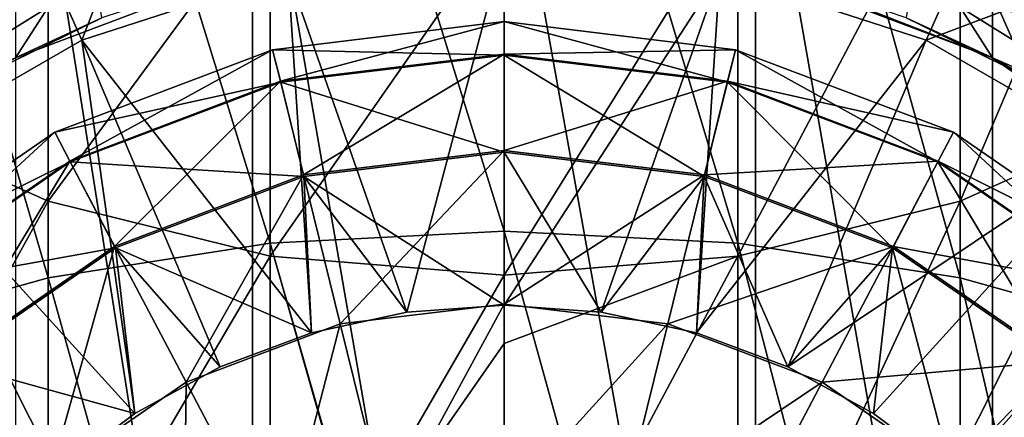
# Model space of a CAD drawing. Header units: millimetres. Extents: x -234 to 234, y -9 to 180.
# Tile 65 of 117: x -4.61 to 4.76, y 138.71 to 142.5. Entities that reach past the tile are written whole.
import ezdxf

# ---------------------------------------------------------------- set-up
doc = ezdxf.new("R2010")
doc.units = ezdxf.units.MM
doc.header["$LTSCALE"] = 106.095679
for name, color, linetype in [('22', 7, 'CONTINUOUS'), ('24', 7, 'CONTINUOUS'), ('25', 7, 'CONTINUOUS'), ('26', 7, 'CONTINUOUS'), ('28', 7, 'CONTINUOUS'), ('29', 7, 'CONTINUOUS'), ('30', 7, 'CONTINUOUS'), ('43', 7, 'CONTINUOUS'), ('44', 7, 'CONTINUOUS'), ('45', 7, 'CONTINUOUS'), ('46', 7, 'CONTINUOUS'), ('47', 7, 'CONTINUOUS'), ('48', 7, 'CONTINUOUS'), ('49', 7, 'CONTINUOUS'), ('50', 7, 'CONTINUOUS')]:
    doc.layers.add(name, color=color, linetype=linetype)

msp = doc.modelspace()

# ---------------------------------------------------------------- linework, layer by layer
at = {"layer": '22', "color": 7, "linetype": 'CONTINUOUS', "true_color": 0xa2afbf}
for points in [[(-4.0772, 144.0365, 26.3), (-5.3448, 143.4661, 26.3), (-5, 141.9438, 26.3), (-4.0772, 144.0365, 26.3)], [(-3.8264, 142.5214, 26.3), (-4.0772, 144.0365, 26.3), (-5, 141.9438, 26.3), (-3.8264, 142.5214, 26.3)], [(5, 141.9438, 26.3), (4.0772, 144.0365, 26.3), (3.8264, 142.5214, 26.3), (5, 141.9438, 26.3)], [(5.3448, 143.4661, 26.3), (4.0772, 144.0365, 26.3), (5, 141.9438, 26.3), (5.3448, 143.4661, 26.3)]]:
    msp.add_3dface(points, dxfattribs=at)
at = {"layer": '24', "color": 7, "linetype": 'CONTINUOUS', "true_color": 0xa2afbf}
for points in [[(2.0535, 142.9444, -14.6689), (5.206, 144.9765, -12.1784), (4.0172, 142.3064, -14.6689), (2.0535, 142.9444, -14.6689)], [(5.206, 144.9765, -12.1784), (7.5234, 143.6386, -12.1784), (4.0172, 142.3064, -14.6689), (5.206, 144.9765, -12.1784)], [(4.0172, 142.3064, -14.6689), (7.5234, 143.6386, -12.1784), (5.8054, 141.274, -14.6689), (4.0172, 142.3064, -14.6689)], [(0, 143.2167, -14.6302), (2.0535, 142.9444, -14.6689), (0, 139.7836, -16.4892), (0, 143.2167, -14.6302)], [(0, 139.7836, -16.4892), (2.0535, 142.9444, -14.6689), (0.925, 139.7174, -16.4892), (0, 139.7836, -16.4892)], [(0.925, 139.7174, -16.4892), (2.0535, 142.9444, -14.6689), (1.8313, 139.5203, -16.4892), (0.925, 139.7174, -16.4892)], [(2.0535, 142.9444, -14.6689), (4.0172, 142.3064, -14.6689), (1.8313, 139.5203, -16.4892), (2.0535, 142.9444, -14.6689)], [(1.8313, 139.5203, -16.4892), (4.0172, 142.3064, -14.6689), (2.7002, 139.1962, -16.4892), (1.8313, 139.5203, -16.4892)], [(4.0172, 142.3064, -14.6689), (5.8054, 141.274, -14.6689), (2.7002, 139.1962, -16.4892), (4.0172, 142.3064, -14.6689)], [(2.7002, 139.1962, -16.4892), (5.8054, 141.274, -14.6689), (3.5142, 138.7517, -16.4892), (2.7002, 139.1962, -16.4892)], [(3.5142, 138.7517, -16.4892), (5.8054, 141.274, -14.6689), (4.2566, 138.1959, -16.4892), (3.5142, 138.7517, -16.4892)], [(5.8054, 141.274, -14.6689), (7.3398, 139.8924, -14.6689), (4.2566, 138.1959, -16.4892), (5.8054, 141.274, -14.6689)], [(4.2566, 138.1959, -16.4892), (7.3398, 139.8924, -14.6689), (4.9124, 137.5402, -16.4892), (4.2566, 138.1959, -16.4892)]]:
    msp.add_3dface(points, dxfattribs=at)
at = {"layer": '25', "color": 7, "linetype": 'CONTINUOUS', "true_color": 0xa2afbf}
for points in [[(0, 139.7836, -16.4892), (0.925, 139.7174, -16.4892), (0, 139.7836, -16.6892), (0, 139.7836, -16.4892)], [(0.925, 139.7174, -16.4892), (0.925, 139.7174, -16.6892), (0, 139.7836, -16.6892), (0.925, 139.7174, -16.4892)], [(0.925, 139.7174, -16.4892), (1.8313, 139.5203, -16.4892), (0.925, 139.7174, -16.6892), (0.925, 139.7174, -16.4892)], [(1.8313, 139.5203, -16.4892), (1.8313, 139.5203, -16.6892), (0.925, 139.7174, -16.6892), (1.8313, 139.5203, -16.4892)], [(1.8313, 139.5203, -16.4892), (2.7002, 139.1962, -16.4892), (1.8313, 139.5203, -16.6892), (1.8313, 139.5203, -16.4892)], [(2.7002, 139.1962, -16.4892), (2.7002, 139.1962, -16.6892), (1.8313, 139.5203, -16.6892), (2.7002, 139.1962, -16.4892)], [(2.7002, 139.1962, -16.4892), (3.5142, 138.7517, -16.4892), (2.7002, 139.1962, -16.6892), (2.7002, 139.1962, -16.4892)], [(3.5142, 138.7517, -16.4892), (3.5142, 138.7517, -16.6892), (2.7002, 139.1962, -16.6892), (3.5142, 138.7517, -16.4892)], [(3.5142, 138.7517, -16.4892), (4.2566, 138.1959, -16.4892), (3.5142, 138.7517, -16.6892), (3.5142, 138.7517, -16.4892)], [(4.2566, 138.1959, -16.4892), (4.2566, 138.1959, -16.6892), (3.5142, 138.7517, -16.6892), (4.2566, 138.1959, -16.4892)]]:
    msp.add_3dface(points, dxfattribs=at)
at = {"layer": '26', "color": 7, "linetype": 'CONTINUOUS', "true_color": 0xa2afbf}
for points in [[(0, 142.1648, -20.7992), (2.1254, 141.9067, -20.7992), (0, 142.4836, -23.1829), (0, 142.1648, -20.7992)], [(0, 142.4836, -23.1829), (2.1254, 141.9067, -20.7992), (2.2017, 142.2162, -23.1829), (0, 142.4836, -23.1829)], [(0, 142.4836, -23.1829), (2.2017, 142.2162, -23.1829), (0, 142.1737, -25.5677), (0, 142.4836, -23.1829)], [(0, 142.1737, -25.5677), (2.2017, 142.2162, -23.1829), (2.1275, 141.9153, -25.5677), (0, 142.1737, -25.5677)], [(2.1254, 141.9067, -20.7992), (4.1273, 141.1475, -20.7992), (2.2017, 142.2162, -23.1829), (2.1254, 141.9067, -20.7992)], [(2.2017, 142.2162, -23.1829), (4.2754, 141.4297, -23.1829), (2.1275, 141.9153, -25.5677), (2.2017, 142.2162, -23.1829)], [(2.2017, 142.2162, -23.1829), (4.1273, 141.1475, -20.7992), (4.2754, 141.4297, -23.1829), (2.2017, 142.2162, -23.1829)], [(0, 142.1737, -25.5677), (2.1275, 141.9153, -25.5677), (0, 141.2563, -27.7908), (0, 142.1737, -25.5677)], [(0, 141.2392, -18.5796), (1.9039, 141.008, -18.5796), (0, 142.1648, -20.7992), (0, 141.2392, -18.5796)], [(0, 142.1648, -20.7992), (1.9039, 141.008, -18.5796), (2.1254, 141.9067, -20.7992), (0, 142.1648, -20.7992)], [(0, 141.2563, -27.7908), (2.1275, 141.9153, -25.5677), (1.908, 141.0246, -27.7908), (0, 141.2563, -27.7908)], [(1.9039, 141.008, -18.5796), (3.6971, 140.3279, -18.5796), (2.1254, 141.9067, -20.7992), (1.9039, 141.008, -18.5796)], [(2.1275, 141.9153, -25.5677), (4.1314, 141.1554, -25.5677), (1.908, 141.0246, -27.7908), (2.1275, 141.9153, -25.5677)], [(2.1254, 141.9067, -20.7992), (3.6971, 140.3279, -18.5796), (4.1273, 141.1475, -20.7992), (2.1254, 141.9067, -20.7992)], [(2.1275, 141.9153, -25.5677), (4.2754, 141.4297, -23.1829), (4.1314, 141.1554, -25.5677), (2.1275, 141.9153, -25.5677)], [(4.1273, 141.1475, -20.7992), (5.8893, 139.9313, -20.7992), (4.2754, 141.4297, -23.1829), (4.1273, 141.1475, -20.7992)], [(4.2754, 141.4297, -23.1829), (6.1007, 140.1699, -23.1829), (4.1314, 141.1554, -25.5677), (4.2754, 141.4297, -23.1829)], [(4.2754, 141.4297, -23.1829), (5.8893, 139.9313, -20.7992), (6.1007, 140.1699, -23.1829), (4.2754, 141.4297, -23.1829)], [(0, 141.2563, -27.7908), (1.908, 141.0246, -27.7908), (0, 139.7941, -29.7002), (0, 141.2563, -27.7908)], [(0, 139.7836, -16.6892), (0.925, 139.7174, -16.6892), (0, 141.2392, -18.5796), (0, 139.7836, -16.6892)], [(0, 141.2392, -18.5796), (0.925, 139.7174, -16.6892), (1.9039, 141.008, -18.5796), (0, 141.2392, -18.5796)], [(1.908, 141.0246, -27.7908), (4.1314, 141.1554, -25.5677), (3.7051, 140.3431, -27.7908), (1.908, 141.0246, -27.7908)], [(3.6971, 140.3279, -18.5796), (5.2755, 139.2384, -18.5796), (4.1273, 141.1475, -20.7992), (3.6971, 140.3279, -18.5796)], [(4.1314, 141.1554, -25.5677), (5.8952, 139.9379, -25.5677), (3.7051, 140.3431, -27.7908), (4.1314, 141.1554, -25.5677)], [(4.1273, 141.1475, -20.7992), (5.2755, 139.2384, -18.5796), (5.8893, 139.9313, -20.7992), (4.1273, 141.1475, -20.7992)], [(4.1314, 141.1554, -25.5677), (6.1007, 140.1699, -23.1829), (5.8952, 139.9379, -25.5677), (4.1314, 141.1554, -25.5677)], [(0, 139.7941, -29.7002), (1.908, 141.0246, -27.7908), (1.5581, 139.605, -29.7002), (0, 139.7941, -29.7002)], [(0.925, 139.7174, -16.6892), (1.8313, 139.5203, -16.6892), (1.9039, 141.008, -18.5796), (0.925, 139.7174, -16.6892)], [(1.908, 141.0246, -27.7908), (3.7051, 140.3431, -27.7908), (1.5581, 139.605, -29.7002), (1.908, 141.0246, -27.7908)], [(1.8313, 139.5203, -16.6892), (2.7002, 139.1962, -16.6892), (1.9039, 141.008, -18.5796), (1.8313, 139.5203, -16.6892)], [(1.9039, 141.008, -18.5796), (2.7002, 139.1962, -16.6892), (3.6971, 140.3279, -18.5796), (1.9039, 141.008, -18.5796)], [(1.5581, 139.605, -29.7002), (3.7051, 140.3431, -27.7908), (3.0256, 139.0484, -29.7002), (1.5581, 139.605, -29.7002)], [(3.7051, 140.3431, -27.7908), (5.2869, 139.2512, -27.7908), (3.0256, 139.0484, -29.7002), (3.7051, 140.3431, -27.7908)], [(3.7051, 140.3431, -27.7908), (5.8952, 139.9379, -25.5677), (5.2869, 139.2512, -27.7908), (3.7051, 140.3431, -27.7908)], [(2.7002, 139.1962, -16.6892), (3.5142, 138.7517, -16.6892), (3.6971, 140.3279, -18.5796), (2.7002, 139.1962, -16.6892)], [(3.5142, 138.7517, -16.6892), (4.2566, 138.1959, -16.6892), (3.6971, 140.3279, -18.5796), (3.5142, 138.7517, -16.6892)], [(3.6971, 140.3279, -18.5796), (4.2566, 138.1959, -16.6892), (5.2755, 139.2384, -18.5796), (3.6971, 140.3279, -18.5796)], [(0, 139.7941, -29.7002), (1.5581, 139.605, -29.7002), (0, 137.8871, -31.1654), (0, 139.7941, -29.7002)], [(0, 137.8871, -31.1654), (1.5581, 139.605, -29.7002), (1.1017, 137.7533, -31.1654), (0, 137.8871, -31.1654)], [(1.5581, 139.605, -29.7002), (3.0256, 139.0484, -29.7002), (1.1017, 137.7533, -31.1654), (1.5581, 139.605, -29.7002)], [(3.0256, 139.0484, -29.7002), (5.2869, 139.2512, -27.7908), (4.3173, 138.1568, -29.7002), (3.0256, 139.0484, -29.7002)], [(4.2566, 138.1959, -16.6892), (4.9124, 137.5402, -16.6892), (5.2755, 139.2384, -18.5796), (4.2566, 138.1959, -16.6892)], [(5.2869, 139.2512, -27.7908), (6.5614, 137.8126, -27.7908), (4.3173, 138.1568, -29.7002), (5.2869, 139.2512, -27.7908)], [(1.1017, 137.7533, -31.1654), (3.0256, 139.0484, -29.7002), (2.1394, 137.3598, -31.1654), (1.1017, 137.7533, -31.1654)], [(3.0256, 139.0484, -29.7002), (4.3173, 138.1568, -29.7002), (2.1394, 137.3598, -31.1654), (3.0256, 139.0484, -29.7002)]]:
    msp.add_3dface(points, dxfattribs=at)
at = {"layer": '28', "color": 7, "linetype": 'CONTINUOUS', "true_color": 0xa2afbf}
for points in [[(-5.206, 144.9765, -12.1784), (-2.6612, 145.8034, -12.1784), (-4.0172, 142.3064, -14.6689), (-5.206, 144.9765, -12.1784)], [(-4.0172, 142.3064, -14.6689), (-2.6612, 145.8034, -12.1784), (-2.0535, 142.9444, -14.6689), (-4.0172, 142.3064, -14.6689)], [(-5.8054, 141.274, -14.6689), (-5.206, 144.9765, -12.1784), (-4.0172, 142.3064, -14.6689), (-5.8054, 141.274, -14.6689)], [(-2.0535, 142.9444, -14.6689), (0, 143.2167, -14.6302), (-0.925, 139.7174, -16.4892), (-2.0535, 142.9444, -14.6689)], [(0, 143.2167, -14.6302), (0, 139.7836, -16.4892), (-0.925, 139.7174, -16.4892), (0, 143.2167, -14.6302)], [(-4.0172, 142.3064, -14.6689), (-2.0535, 142.9444, -14.6689), (-1.8313, 139.5203, -16.4892), (-4.0172, 142.3064, -14.6689)], [(-1.8313, 139.5203, -16.4892), (-2.0535, 142.9444, -14.6689), (-0.925, 139.7174, -16.4892), (-1.8313, 139.5203, -16.4892)], [(-5.8054, 141.274, -14.6689), (-4.0172, 142.3064, -14.6689), (-3.5142, 138.7517, -16.4892), (-5.8054, 141.274, -14.6689)], [(-3.5142, 138.7517, -16.4892), (-4.0172, 142.3064, -14.6689), (-2.7002, 139.1962, -16.4892), (-3.5142, 138.7517, -16.4892)], [(-2.7002, 139.1962, -16.4892), (-4.0172, 142.3064, -14.6689), (-1.8313, 139.5203, -16.4892), (-2.7002, 139.1962, -16.4892)], [(-7.3398, 139.8924, -14.6689), (-5.8054, 141.274, -14.6689), (-4.2566, 138.1959, -16.4892), (-7.3398, 139.8924, -14.6689)], [(-4.2566, 138.1959, -16.4892), (-5.8054, 141.274, -14.6689), (-3.5142, 138.7517, -16.4892), (-4.2566, 138.1959, -16.4892)], [(-4.9124, 137.5402, -16.4892), (-7.3398, 139.8924, -14.6689), (-4.2566, 138.1959, -16.4892), (-4.9124, 137.5402, -16.4892)]]:
    msp.add_3dface(points, dxfattribs=at)
at = {"layer": '29', "color": 7, "linetype": 'CONTINUOUS', "true_color": 0xa2afbf}
for points in [[(0, 139.7836, -16.4892), (0, 139.7836, -16.6892), (-0.925, 139.7174, -16.6892), (0, 139.7836, -16.4892)], [(-0.925, 139.7174, -16.4892), (0, 139.7836, -16.4892), (-0.925, 139.7174, -16.6892), (-0.925, 139.7174, -16.4892)], [(-1.8313, 139.5203, -16.4892), (-0.925, 139.7174, -16.4892), (-1.8313, 139.5203, -16.6892), (-1.8313, 139.5203, -16.4892)], [(-0.925, 139.7174, -16.4892), (-0.925, 139.7174, -16.6892), (-1.8313, 139.5203, -16.6892), (-0.925, 139.7174, -16.4892)], [(-2.7002, 139.1962, -16.4892), (-1.8313, 139.5203, -16.4892), (-2.7002, 139.1962, -16.6892), (-2.7002, 139.1962, -16.4892)], [(-1.8313, 139.5203, -16.4892), (-1.8313, 139.5203, -16.6892), (-2.7002, 139.1962, -16.6892), (-1.8313, 139.5203, -16.4892)], [(-3.5142, 138.7517, -16.4892), (-2.7002, 139.1962, -16.4892), (-3.5142, 138.7517, -16.6892), (-3.5142, 138.7517, -16.4892)], [(-2.7002, 139.1962, -16.4892), (-2.7002, 139.1962, -16.6892), (-3.5142, 138.7517, -16.6892), (-2.7002, 139.1962, -16.4892)], [(-4.2566, 138.1959, -16.4892), (-3.5142, 138.7517, -16.4892), (-4.2566, 138.1959, -16.6892), (-4.2566, 138.1959, -16.4892)], [(-3.5142, 138.7517, -16.4892), (-3.5142, 138.7517, -16.6892), (-4.2566, 138.1959, -16.6892), (-3.5142, 138.7517, -16.4892)]]:
    msp.add_3dface(points, dxfattribs=at)
at = {"layer": '30', "color": 7, "linetype": 'CONTINUOUS', "true_color": 0xa2afbf}
for points in [[(0, 142.1648, -20.7992), (0, 142.4836, -23.1829), (-2.2017, 142.2162, -23.1829), (0, 142.1648, -20.7992)], [(-2.2017, 142.2162, -23.1829), (0, 142.4836, -23.1829), (-2.1275, 141.9153, -25.5677), (-2.2017, 142.2162, -23.1829)], [(0, 142.4836, -23.1829), (0, 142.1737, -25.5677), (-2.1275, 141.9153, -25.5677), (0, 142.4836, -23.1829)], [(-4.2754, 141.4297, -23.1829), (-2.1254, 141.9067, -20.7992), (-2.2017, 142.2162, -23.1829), (-4.2754, 141.4297, -23.1829)], [(-4.2754, 141.4297, -23.1829), (-2.2017, 142.2162, -23.1829), (-4.1314, 141.1554, -25.5677), (-4.2754, 141.4297, -23.1829)], [(-4.1314, 141.1554, -25.5677), (-2.2017, 142.2162, -23.1829), (-2.1275, 141.9153, -25.5677), (-4.1314, 141.1554, -25.5677)], [(-2.1254, 141.9067, -20.7992), (0, 142.1648, -20.7992), (-2.2017, 142.2162, -23.1829), (-2.1254, 141.9067, -20.7992)], [(-2.1275, 141.9153, -25.5677), (0, 142.1737, -25.5677), (-1.908, 141.0246, -27.7908), (-2.1275, 141.9153, -25.5677)], [(0, 141.2392, -18.5796), (0, 142.1648, -20.7992), (-2.1254, 141.9067, -20.7992), (0, 141.2392, -18.5796)], [(0, 142.1737, -25.5677), (0, 141.2563, -27.7908), (-1.908, 141.0246, -27.7908), (0, 142.1737, -25.5677)], [(-4.1273, 141.1475, -20.7992), (-2.1254, 141.9067, -20.7992), (-4.2754, 141.4297, -23.1829), (-4.1273, 141.1475, -20.7992)], [(-4.1314, 141.1554, -25.5677), (-2.1275, 141.9153, -25.5677), (-3.7051, 140.3431, -27.7908), (-4.1314, 141.1554, -25.5677)], [(-4.1273, 141.1475, -20.7992), (-1.9039, 141.008, -18.5796), (-2.1254, 141.9067, -20.7992), (-4.1273, 141.1475, -20.7992)], [(-3.7051, 140.3431, -27.7908), (-2.1275, 141.9153, -25.5677), (-1.908, 141.0246, -27.7908), (-3.7051, 140.3431, -27.7908)], [(-1.9039, 141.008, -18.5796), (0, 141.2392, -18.5796), (-2.1254, 141.9067, -20.7992), (-1.9039, 141.008, -18.5796)], [(-6.1007, 140.1699, -23.1829), (-4.1273, 141.1475, -20.7992), (-4.2754, 141.4297, -23.1829), (-6.1007, 140.1699, -23.1829)], [(-6.1007, 140.1699, -23.1829), (-4.2754, 141.4297, -23.1829), (-5.8952, 139.9379, -25.5677), (-6.1007, 140.1699, -23.1829)], [(-5.8952, 139.9379, -25.5677), (-4.2754, 141.4297, -23.1829), (-4.1314, 141.1554, -25.5677), (-5.8952, 139.9379, -25.5677)], [(-1.908, 141.0246, -27.7908), (0, 141.2563, -27.7908), (-1.5581, 139.605, -29.7002), (-1.908, 141.0246, -27.7908)], [(0, 139.7836, -16.6892), (0, 141.2392, -18.5796), (-1.9039, 141.008, -18.5796), (0, 139.7836, -16.6892)], [(0, 141.2563, -27.7908), (0, 139.7941, -29.7002), (-1.5581, 139.605, -29.7002), (0, 141.2563, -27.7908)], [(-5.8893, 139.9313, -20.7992), (-4.1273, 141.1475, -20.7992), (-6.1007, 140.1699, -23.1829), (-5.8893, 139.9313, -20.7992)], [(-5.8952, 139.9379, -25.5677), (-4.1314, 141.1554, -25.5677), (-5.2869, 139.2512, -27.7908), (-5.8952, 139.9379, -25.5677)], [(-5.8893, 139.9313, -20.7992), (-3.6971, 140.3279, -18.5796), (-4.1273, 141.1475, -20.7992), (-5.8893, 139.9313, -20.7992)], [(-5.2869, 139.2512, -27.7908), (-4.1314, 141.1554, -25.5677), (-3.7051, 140.3431, -27.7908), (-5.2869, 139.2512, -27.7908)], [(-3.6971, 140.3279, -18.5796), (-1.9039, 141.008, -18.5796), (-4.1273, 141.1475, -20.7992), (-3.6971, 140.3279, -18.5796)], [(-3.7051, 140.3431, -27.7908), (-1.908, 141.0246, -27.7908), (-3.0256, 139.0484, -29.7002), (-3.7051, 140.3431, -27.7908)], [(-1.9039, 141.008, -18.5796), (-3.6971, 140.3279, -18.5796), (-1.8313, 139.5203, -16.6892), (-1.9039, 141.008, -18.5796)], [(-3.0256, 139.0484, -29.7002), (-1.908, 141.0246, -27.7908), (-1.5581, 139.605, -29.7002), (-3.0256, 139.0484, -29.7002)], [(0, 139.7836, -16.6892), (-1.9039, 141.008, -18.5796), (-0.925, 139.7174, -16.6892), (0, 139.7836, -16.6892)], [(-0.925, 139.7174, -16.6892), (-1.9039, 141.008, -18.5796), (-1.8313, 139.5203, -16.6892), (-0.925, 139.7174, -16.6892)], [(-5.2869, 139.2512, -27.7908), (-3.7051, 140.3431, -27.7908), (-4.3173, 138.1568, -29.7002), (-5.2869, 139.2512, -27.7908)], [(-4.3173, 138.1568, -29.7002), (-3.7051, 140.3431, -27.7908), (-3.0256, 139.0484, -29.7002), (-4.3173, 138.1568, -29.7002)], [(-5.2755, 139.2384, -18.5796), (-3.6971, 140.3279, -18.5796), (-5.8893, 139.9313, -20.7992), (-5.2755, 139.2384, -18.5796)], [(-3.6971, 140.3279, -18.5796), (-5.2755, 139.2384, -18.5796), (-3.5142, 138.7517, -16.6892), (-3.6971, 140.3279, -18.5796)], [(-1.8313, 139.5203, -16.6892), (-3.6971, 140.3279, -18.5796), (-2.7002, 139.1962, -16.6892), (-1.8313, 139.5203, -16.6892)], [(-2.7002, 139.1962, -16.6892), (-3.6971, 140.3279, -18.5796), (-3.5142, 138.7517, -16.6892), (-2.7002, 139.1962, -16.6892)], [(-1.5581, 139.605, -29.7002), (0, 139.7941, -29.7002), (-1.1017, 137.7533, -31.1654), (-1.5581, 139.605, -29.7002)], [(0, 139.7941, -29.7002), (0, 137.8871, -31.1654), (-1.1017, 137.7533, -31.1654), (0, 139.7941, -29.7002)], [(-3.0256, 139.0484, -29.7002), (-1.5581, 139.605, -29.7002), (-2.1394, 137.3598, -31.1654), (-3.0256, 139.0484, -29.7002)], [(-2.1394, 137.3598, -31.1654), (-1.5581, 139.605, -29.7002), (-1.1017, 137.7533, -31.1654), (-2.1394, 137.3598, -31.1654)], [(-5.3581, 136.982, -29.7002), (-5.2869, 139.2512, -27.7908), (-4.3173, 138.1568, -29.7002), (-5.3581, 136.982, -29.7002)], [(-3.5142, 138.7517, -16.6892), (-5.2755, 139.2384, -18.5796), (-4.2566, 138.1959, -16.6892), (-3.5142, 138.7517, -16.6892)], [(-4.2566, 138.1959, -16.6892), (-5.2755, 139.2384, -18.5796), (-4.9124, 137.5402, -16.6892), (-4.2566, 138.1959, -16.6892)], [(-4.3173, 138.1568, -29.7002), (-3.0256, 139.0484, -29.7002), (-3.0527, 136.7294, -31.1654), (-4.3173, 138.1568, -29.7002)], [(-3.0527, 136.7294, -31.1654), (-3.0256, 139.0484, -29.7002), (-2.1394, 137.3598, -31.1654), (-3.0527, 136.7294, -31.1654)]]:
    msp.add_3dface(points, dxfattribs=at)
at = {"layer": '43', "color": 7, "linetype": 'CONTINUOUS', "true_color": 0xa2afbf}
for points in [[(-2.3932, 142.993, 50.1703), (-3.8264, 142.5214, 26.3), (-4.6472, 142.1381, 50.1703), (-2.3932, 142.993, 50.1703)], [(-3.8264, 142.5214, 26.3), (-5, 141.9438, 26.3), (-4.6472, 142.1381, 50.1703), (-3.8264, 142.5214, 26.3)]]:
    msp.add_3dface(points, dxfattribs=at)
at = {"layer": '44', "color": 7, "linetype": 'CONTINUOUS', "true_color": 0xa2afbf}
for points in [[(4.6472, 142.1381, 50.1703), (2.5882, 142.9428, 26.3), (2.3932, 142.993, 50.1703), (4.6472, 142.1381, 50.1703)], [(3.8264, 142.5214, 26.3), (2.5882, 142.9428, 26.3), (4.6472, 142.1381, 50.1703), (3.8264, 142.5214, 26.3)], [(5, 141.9438, 26.3), (3.8264, 142.5214, 26.3), (4.6472, 142.1381, 50.1703), (5, 141.9438, 26.3)], [(6.6312, 140.7687, 50.1703), (5, 141.9438, 26.3), (4.6472, 142.1381, 50.1703), (6.6312, 140.7687, 50.1703)]]:
    msp.add_3dface(points, dxfattribs=at)
at = {"layer": '45', "color": 7, "linetype": 'CONTINUOUS', "true_color": 0xa2afbf}
for points in [[(-4.3388, 143.6035, 59.793), (-6.2349, 142.4555, 60.1115), (-4.3388, 145.2198, 64.3862), (-4.3388, 143.6035, 59.793)], [(-4.3388, 145.2198, 64.3862), (-6.2349, 142.4555, 60.1115), (-6.2349, 144.1253, 64.8568), (-4.3388, 145.2198, 64.3862)], [(-4.3388, 142.622, 55.0236), (-6.2349, 141.4415, 55.1843), (-4.3388, 143.6035, 59.793), (-4.3388, 142.622, 55.0236)], [(-4.3388, 143.6035, 59.793), (-6.2349, 141.4415, 55.1843), (-6.2349, 142.4555, 60.1115), (-4.3388, 143.6035, 59.793)], [(-2.3932, 142.993, 50.1703), (-4.6472, 142.1381, 50.1703), (-4.3388, 142.622, 55.0236), (-2.3932, 142.993, 50.1703)], [(-4.3388, 142.622, 55.0236), (-4.6472, 142.1381, 50.1703), (-6.2349, 141.4415, 55.1843), (-4.3388, 142.622, 55.0236)]]:
    msp.add_3dface(points, dxfattribs=at)
at = {"layer": '46', "color": 7, "linetype": 'CONTINUOUS', "true_color": 0xa2afbf}
for points in [[(6.2349, 142.4555, 60.1115), (4.3388, 143.6035, 59.793), (6.2349, 144.1253, 64.8568), (6.2349, 142.4555, 60.1115)], [(6.2349, 142.4555, 60.1115), (4.3388, 142.622, 55.0236), (4.3388, 143.6035, 59.793), (6.2349, 142.4555, 60.1115)], [(4.6472, 142.1381, 50.1703), (2.3932, 142.993, 50.1703), (4.3388, 142.622, 55.0236), (4.6472, 142.1381, 50.1703)], [(6.2349, 141.4415, 55.1843), (4.6472, 142.1381, 50.1703), (4.3388, 142.622, 55.0236), (6.2349, 141.4415, 55.1843)], [(6.2349, 141.4415, 55.1843), (4.3388, 142.622, 55.0236), (6.2349, 142.4555, 60.1115), (6.2349, 141.4415, 55.1843)], [(6.6312, 140.7687, 50.1703), (4.6472, 142.1381, 50.1703), (6.2349, 141.4415, 55.1843), (6.6312, 140.7687, 50.1703)]]:
    msp.add_3dface(points, dxfattribs=at)
at = {"layer": '47', "color": 7, "linetype": 'CONTINUOUS', "true_color": 0xa2afbf}
for points in [[(-4.6472, 132.1212, 77.9074), (-2.3932, 131.3884, 78.3477), (-4.6472, 145.6955, 100.4988), (-4.6472, 132.1212, 77.9074)], [(-4.6472, 145.6955, 100.4988), (-2.3932, 131.3884, 78.3477), (-2.3932, 144.9627, 100.9391), (-4.6472, 145.6955, 100.4988)], [(-2.3932, 131.3884, 78.3477), (0, 131.1394, 78.4974), (-2.3932, 144.9627, 100.9391), (-2.3932, 131.3884, 78.3477)], [(-2.3932, 144.9627, 100.9391), (0, 131.1394, 78.4974), (0, 144.7136, 101.0887), (-2.3932, 144.9627, 100.9391)]]:
    msp.add_3dface(points, dxfattribs=at)
at = {"layer": '48', "color": 7, "linetype": 'CONTINUOUS', "true_color": 0xa2afbf}
for points in [[(4.6472, 145.6955, 100.4988), (6.6312, 133.295, 77.2021), (6.6312, 146.8693, 99.7935), (4.6472, 145.6955, 100.4988)], [(2.3932, 144.9627, 100.9391), (4.6472, 132.1212, 77.9074), (4.6472, 145.6955, 100.4988), (2.3932, 144.9627, 100.9391)], [(4.6472, 132.1212, 77.9074), (6.6312, 133.295, 77.2021), (4.6472, 145.6955, 100.4988), (4.6472, 132.1212, 77.9074)], [(0, 144.7136, 101.0887), (2.3932, 131.3884, 78.3477), (2.3932, 144.9627, 100.9391), (0, 144.7136, 101.0887)], [(2.3932, 131.3884, 78.3477), (4.6472, 132.1212, 77.9074), (2.3932, 144.9627, 100.9391), (2.3932, 131.3884, 78.3477)], [(0, 131.1394, 78.4974), (2.3932, 131.3884, 78.3477), (0, 144.7136, 101.0887), (0, 131.1394, 78.4974)]]:
    msp.add_3dface(points, dxfattribs=at)
at = {"layer": '49', "color": 7, "linetype": 'CONTINUOUS', "true_color": 0xa2afbf}
for points in [[(0, 147.8134, 159.6648), (-2.2252, 147.6662, 159.4618), (0, 140.4869, 164.1064), (0, 147.8134, 159.6648)], [(-2.2252, 147.6662, 159.4618), (-4.3388, 147.2319, 158.8631), (-2.2252, 140.375, 163.882), (-2.2252, 147.6662, 159.4618)], [(0, 140.4869, 164.1064), (-2.2252, 147.6662, 159.4618), (-2.2252, 140.375, 163.882), (0, 140.4869, 164.1064)], [(-4.3388, 147.2319, 158.8631), (-6.2349, 146.5325, 157.8987), (-4.3388, 140.045, 163.2201), (-4.3388, 147.2319, 158.8631)], [(-2.2252, 140.375, 163.882), (-4.3388, 147.2319, 158.8631), (-4.3388, 140.045, 163.2201), (-2.2252, 140.375, 163.882)], [(-4.3388, 140.045, 163.2201), (-6.2349, 146.5325, 157.8987), (-6.2349, 139.5134, 162.1539), (-4.3388, 140.045, 163.2201)], [(-6.2349, 145.2339, 137.2475), (-4.3388, 144.2598, 136.5616), (-6.2349, 141.6235, 141.5698), (-6.2349, 145.2339, 137.2475)], [(-6.2349, 141.6235, 141.5698), (-4.3388, 144.2598, 136.5616), (-4.3388, 140.7751, 140.7333), (-6.2349, 141.6235, 141.5698)], [(-4.3388, 144.2598, 136.5616), (-2.2252, 143.655, 136.1359), (-4.3388, 140.7751, 140.7333), (-4.3388, 144.2598, 136.5616)], [(-4.3388, 140.7751, 140.7333), (-2.2252, 143.655, 136.1359), (-2.2252, 140.2485, 140.214), (-4.3388, 140.7751, 140.7333)], [(-2.2252, 143.655, 136.1359), (0, 143.45, 135.9915), (-2.2252, 140.2485, 140.214), (-2.2252, 143.655, 136.1359)], [(0, 143.45, 135.9915), (0, 140.07, 140.038), (-2.2252, 140.2485, 140.214), (0, 143.45, 135.9915)], [(-6.2349, 141.6235, 141.5698), (-4.3388, 140.7751, 140.7333), (-6.2349, 137.3523, 145.2406), (-6.2349, 141.6235, 141.5698)], [(-6.2349, 137.3523, 145.2406), (-4.3388, 140.7751, 140.7333), (-4.3388, 136.6528, 144.2761), (-6.2349, 137.3523, 145.2406)], [(-4.3388, 140.7751, 140.7333), (-2.2252, 140.2485, 140.214), (-4.3388, 136.6528, 144.2761), (-4.3388, 140.7751, 140.7333)], [(0, 140.4869, 164.1064), (-2.2252, 140.375, 163.882), (0, 132.6142, 167.2589), (0, 140.4869, 164.1064)], [(-2.2252, 132.4571, 167.0449), (-2.2252, 140.375, 163.882), (-4.3388, 140.045, 163.2201), (-2.2252, 132.4571, 167.0449)], [(-2.2252, 132.4571, 167.0449), (0, 132.5306, 167.2846), (-2.2252, 140.375, 163.882), (-2.2252, 132.4571, 167.0449)], [(-2.2252, 140.375, 163.882), (0, 132.5306, 167.2846), (0, 132.6142, 167.2589), (-2.2252, 140.375, 163.882)], [(-4.3388, 136.6528, 144.2761), (-2.2252, 140.2485, 140.214), (-2.2252, 136.2186, 143.6774), (-4.3388, 136.6528, 144.2761)], [(-2.2252, 140.2485, 140.214), (0, 140.07, 140.038), (-2.2252, 136.2186, 143.6774), (-2.2252, 140.2485, 140.214)], [(0, 140.07, 140.038), (0, 139.4168, 140.6816), (-2.2252, 136.2186, 143.6774), (0, 140.07, 140.038)], [(-4.3388, 132.2402, 166.3378), (-4.3388, 140.045, 163.2201), (-6.2349, 139.5134, 162.1539), (-4.3388, 132.2402, 166.3378)], [(-4.3388, 132.2402, 166.3378), (-2.2252, 132.4571, 167.0449), (-4.3388, 140.045, 163.2201), (-4.3388, 132.2402, 166.3378)], [(-6.2349, 131.8909, 165.1988), (-4.3388, 132.2402, 166.3378), (-6.2349, 139.5134, 162.1539), (-6.2349, 131.8909, 165.1988)], [(-2.2252, 136.2186, 143.6774), (0, 139.4168, 140.6816), (0, 136.0714, 143.4745), (-2.2252, 136.2186, 143.6774)]]:
    msp.add_3dface(points, dxfattribs=at)
at = {"layer": '50', "color": 7, "linetype": 'CONTINUOUS', "true_color": 0xa2afbf}
for points in [[(0, 147.8134, 159.6648), (0, 140.4869, 164.1064), (2.2252, 140.375, 163.882), (0, 147.8134, 159.6648)], [(0, 147.8134, 159.6648), (2.2252, 140.375, 163.882), (2.2252, 147.6662, 159.4618), (0, 147.8134, 159.6648)], [(2.2252, 140.375, 163.882), (4.3388, 140.045, 163.2201), (2.2252, 147.6662, 159.4618), (2.2252, 140.375, 163.882)], [(2.2252, 147.6662, 159.4618), (4.3388, 140.045, 163.2201), (4.3388, 147.2319, 158.8631), (2.2252, 147.6662, 159.4618)], [(4.3388, 140.045, 163.2201), (6.2349, 139.5134, 162.1539), (4.3388, 147.2319, 158.8631), (4.3388, 140.045, 163.2201)], [(4.3388, 147.2319, 158.8631), (6.2349, 139.5134, 162.1539), (6.2349, 146.5325, 157.8987), (4.3388, 147.2319, 158.8631)], [(6.2349, 141.6235, 141.5698), (4.3388, 140.7751, 140.7333), (6.2349, 145.2339, 137.2475), (6.2349, 141.6235, 141.5698)], [(6.2349, 145.2339, 137.2475), (4.3388, 140.7751, 140.7333), (4.3388, 144.2598, 136.5616), (6.2349, 145.2339, 137.2475)], [(4.3388, 140.7751, 140.7333), (2.2252, 140.2485, 140.214), (4.3388, 144.2598, 136.5616), (4.3388, 140.7751, 140.7333)], [(4.3388, 144.2598, 136.5616), (2.2252, 140.2485, 140.214), (2.2252, 143.655, 136.1359), (4.3388, 144.2598, 136.5616)], [(0, 140.07, 140.038), (0, 143.45, 135.9915), (2.2252, 143.655, 136.1359), (0, 140.07, 140.038)], [(2.2252, 140.2485, 140.214), (0, 140.07, 140.038), (2.2252, 143.655, 136.1359), (2.2252, 140.2485, 140.214)], [(6.2349, 137.3523, 145.2406), (4.3388, 136.6528, 144.2761), (6.2349, 141.6235, 141.5698), (6.2349, 137.3523, 145.2406)], [(6.2349, 141.6235, 141.5698), (4.3388, 136.6528, 144.2761), (4.3388, 140.7751, 140.7333), (6.2349, 141.6235, 141.5698)], [(4.3388, 136.6528, 144.2761), (2.2252, 136.2186, 143.6774), (4.3388, 140.7751, 140.7333), (4.3388, 136.6528, 144.2761)], [(4.3388, 140.7751, 140.7333), (2.2252, 136.2186, 143.6774), (2.2252, 140.2485, 140.214), (4.3388, 140.7751, 140.7333)], [(0, 140.4869, 164.1064), (0, 132.6142, 167.2589), (2.2252, 132.4571, 167.0449), (0, 140.4869, 164.1064)], [(0, 140.4869, 164.1064), (2.2252, 132.4571, 167.0449), (2.2252, 140.375, 163.882), (0, 140.4869, 164.1064)], [(2.2252, 132.4571, 167.0449), (4.3388, 132.2402, 166.3378), (2.2252, 140.375, 163.882), (2.2252, 132.4571, 167.0449)], [(2.2252, 140.375, 163.882), (4.3388, 132.2402, 166.3378), (4.3388, 140.045, 163.2201), (2.2252, 140.375, 163.882)], [(0, 139.4168, 140.6816), (0, 140.07, 140.038), (2.2252, 140.2485, 140.214), (0, 139.4168, 140.6816)], [(0, 136.0714, 143.4745), (0, 139.4168, 140.6816), (2.2252, 140.2485, 140.214), (0, 136.0714, 143.4745)], [(2.2252, 136.2186, 143.6774), (0, 136.0714, 143.4745), (2.2252, 140.2485, 140.214), (2.2252, 136.2186, 143.6774)], [(4.3388, 132.2402, 166.3378), (6.2349, 131.8909, 165.1988), (4.3388, 140.045, 163.2201), (4.3388, 132.2402, 166.3378)], [(4.3388, 140.045, 163.2201), (6.2349, 131.8909, 165.1988), (6.2349, 139.5134, 162.1539), (4.3388, 140.045, 163.2201)]]:
    msp.add_3dface(points, dxfattribs=at)

doc.saveas('drawing.dxf')
